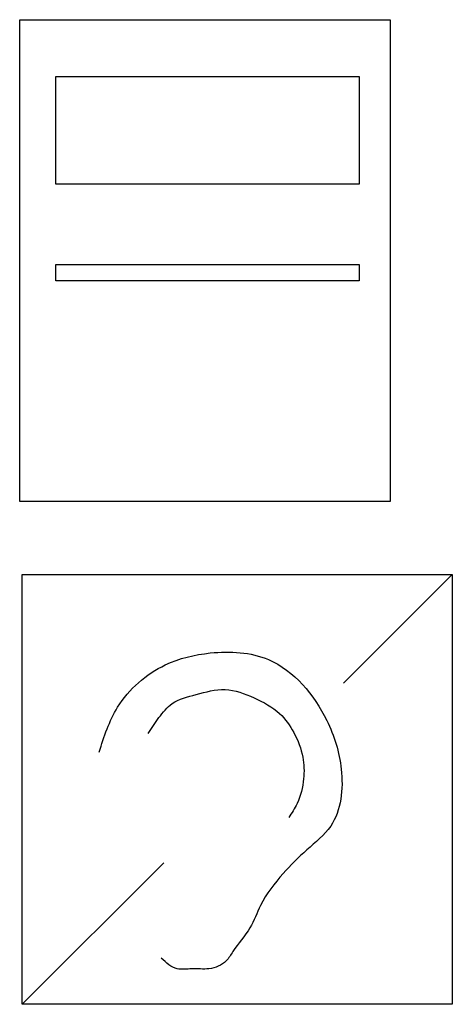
# Model space of a CAD drawing. Header units: millimetres. Extents: x 94562 to 148959, y -25377 to 3008.
# Tile 169 of 187: x 131138 to 131179, y -3265 to -3171. Entities that reach past the tile are written whole.
import ezdxf

# ---------------------------------------------------------------- set-up
doc = ezdxf.new("R2010")
doc.units = ezdxf.units.MM
doc.layers.add('tt_symbole', color=40, linetype='Continuous')

# ---------------------------------------------------------------- blocks, each defined once
blk = doc.blocks.new('drukarka')
at = {"layer": 'tt_symbole'}
for points in [[(137250.942, -4063.181), (137286.185, -4063.181), (137286.185, -4109.044), (137250.942, -4109.044)], [(137254.363, -4068.601), (137283.211, -4068.601), (137283.211, -4078.842), (137254.363, -4078.842)], [(137254.363, -4086.469), (137283.211, -4086.469), (137283.211, -4088.045), (137254.363, -4088.045)]]:
    blk.add_lwpolyline(points, close=True, dxfattribs=at)
blk = doc.blocks.new('stind')
at = {"layer": 'tt_symbole'}
blk.add_lwpolyline([(-40.899, 40.899), (0, 40.899), (0, 0), (-40.899, 0)], close=True, dxfattribs=at)
for points in [[(-10.336, 30.563), (0, 40.899)], [(-40.899, 0), (-27.443, 13.456)]]:
    blk.add_lwpolyline(points, dxfattribs=at)
for points in [[(-33.589, 24.008), (-31.827, 28.284), (-27.296, 32.309), (-23.017, 33.441), (-17.479, 32.812), (-11.942, 27.027), (-10.558, 22.373), (-11.564, 16.964), (-13.83, 14.7), (-16.095, 12.436), (-18.235, 9.418), (-19.241, 7.28), (-20.877, 5.016), (-21.507, 4.135), (-23.143, 3.38), (-24.779, 3.38), (-26.163, 3.38), (-27.673, 4.387)], [(-28.928, 25.792), (-27.905, 27.286), (-26.646, 28.622), (-24.365, 29.487), (-21.611, 29.959), (-18.857, 29.173), (-16.419, 27.679), (-15.081, 25.87), (-14.216, 23.511), (-14.137, 21.467), (-14.766, 19.108), (-15.553, 17.771)]]:
    blk.add_spline(points, degree=3, dxfattribs=at)

msp = doc.modelspace()

# ---------------------------------------------------------------- block references
at = {"layer": 'tt_symbole'}
for name, p in [('drukarka', (-6113.327, 891.773)), ('stind', (131178.757, -3265.131))]:
    msp.add_blockref(name, p, dxfattribs=at)

doc.saveas('drawing.dxf')
